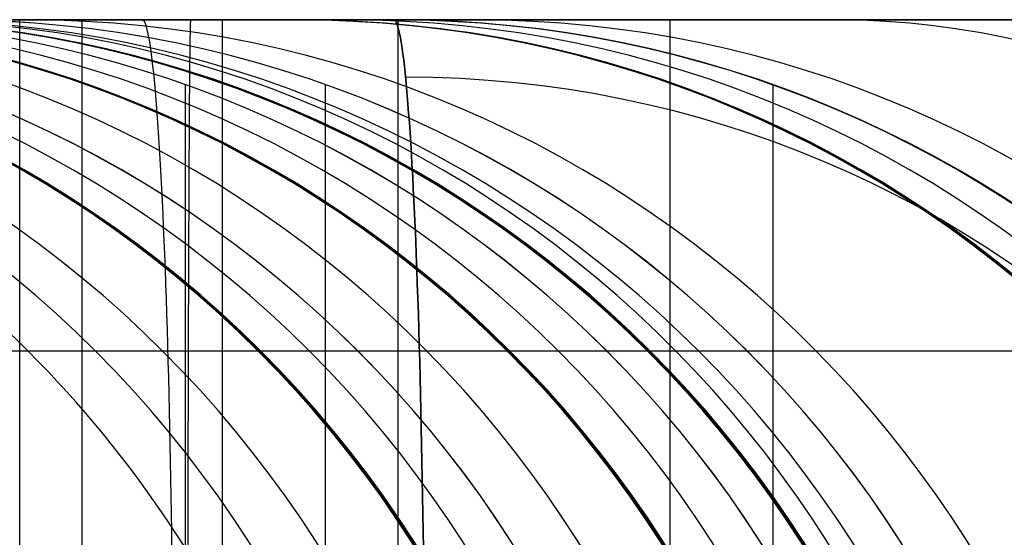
# Model space of a CAD drawing. Extents: x -879 to 919, y -7 to 33.
# Tile 44 of 66: x 516.27 to 531.94, y 25.19 to 33.43. Entities that reach past the tile are written whole.
import ezdxf

# ---------------------------------------------------------------- set-up
doc = ezdxf.new("R2010")
doc.units = 0
doc.layers.add('IGES_LEVEL_0', color=7, linetype='CONTINUOUS')
doc.layers.add('PREDEFINITO', color=7, linetype='CONTINUOUS')

msp = doc.modelspace()

# ---------------------------------------------------------------- linework, layer by layer
at = {"layer": 'IGES_LEVEL_0'}
for p, q in [((498.409, 33.426, 163.15), (587.087, 33.426, 163.15)), ((564.511, 33.426, 1199.211), (502.823, 33.426, 1199.211)), ((502.836, 33.426, 1193.21), (564.535, 33.426, 1193.21)), ((575.57, 33.426, 677.429), (504.441, 33.426, 677.631)), ((504.542, 33.426, 683.432), (575.57, 33.426, 683.432)), ((587.087, 33.426, 157.148), (505.815, 33.426, 157.148)), ((516.273, 33.426, 1583.172), (510.18, 33.426, 1583.172)), ((510.655, 33.426, 1710.023), (553.14, 33.426, 1710.023)), ((510.655, 33.426, 1710.023), (553.14, 33.426, 1710.023)), ((553.116, 33.426, 1716.025), (510.705, 33.426, 1716.025)), ((522.221, 33.426, 2227.942), (514.217, 33.426, 2228.088)), ((514.697, 33.426, 2139.972), (516.268, 33.426, 2229.973)), ((514.697, 33.426, 2139.972), (516.268, 33.426, 2229.973)), ((516.381, 33.426, 506.383), (514.788, 33.426, 509.843)), ((516.802, 33.426, 1556.405), (515.6, 33.426, 1560.045)), ((516.802, 33.426, 1556.405), (515.6, 33.426, 1560.045)), ((515.789, 33.426, 1586.254), (516.401, 33.426, 1582.412)), ((515.789, 33.426, 1586.254), (516.401, 33.426, 1582.412)), ((517.26, 33.426, 1032.442), (515.866, 33.426, 1035.995)), ((517.26, 33.426, 1032.442), (515.866, 33.426, 1035.995)), ((515.974, 33.426, 1056.518), (516.691, 33.426, 1053.516)), ((515.974, 33.426, 1056.518), (516.691, 33.426, 1053.516)), ((516.218, 33.426, 522.588), (517.488, 33.426, 519.053)), ((516.268, -6.574, 2229.973), (516.268, 33.426, 2229.973)), ((522.242, 33.426, 2229.973), (516.268, 33.426, 2229.973)), ((516.786, 33.426, 2103.371), (516.268, 33.426, 2107.293)), ((516.268, -6.574, 2229.973), (516.268, 33.426, 2229.973)), ((522.242, 33.426, 2229.973), (516.268, 33.426, 2229.973)), ((516.786, 33.426, 2103.371), (516.268, 33.426, 2107.293)), ((518.077, 33.426, 502.971), (516.381, 33.426, 506.383)), ((516.401, 33.426, 1582.412), (516.947, 33.426, 1579.374)), ((516.401, 33.426, 1582.412), (516.947, 33.426, 1579.374)), ((516.691, 33.426, 1053.516), (517.469, 33.426, 1050.529)), ((516.691, 33.426, 1053.516), (517.469, 33.426, 1050.529)), ((517.383, 33.426, 2099.479), (516.786, 33.426, 2103.371)), ((517.383, 33.426, 2099.479), (516.786, 33.426, 2103.371)), ((518.099, 33.426, 1552.808), (516.802, 33.426, 1556.405)), ((518.099, 33.426, 1552.808), (516.802, 33.426, 1556.405)), ((516.947, 33.426, 1579.374), (517.549, 33.426, 1576.347)), ((516.947, 33.426, 1579.374), (517.549, 33.426, 1576.347)), ((518.752, 33.426, 1028.934), (517.26, 33.426, 1032.442)), ((517.26, 33.426, 1032.442), (517.26, -6.574, 1032.442)), ((518.752, 33.426, 1028.934), (517.26, 33.426, 1032.442)), ((523.397, 33.426, 2099.967), (517.304, 33.426, 2099.967)), ((518.06, 33.426, 2095.618), (517.383, 33.426, 2099.479)), ((518.06, 33.426, 2095.618), (517.383, 33.426, 2099.479)), ((517.469, 33.426, 1050.529), (518.309, 33.426, 1047.56)), ((517.469, 33.426, 1050.529), (518.309, 33.426, 1047.56)), ((517.488, 33.426, 519.053), (518.859, 33.426, 515.557)), ((517.549, 33.426, 1576.347), (518.207, 33.426, 1573.332)), ((517.549, 33.426, 1576.347), (518.207, 33.426, 1573.332)), ((518.82, 33.426, 2091.79), (518.06, 33.426, 2095.618)), ((518.82, 33.426, 2091.79), (518.06, 33.426, 2095.618)), ((519.877, 33.426, 499.609), (518.077, 33.426, 502.971)), ((519.493, 33.426, 1549.255), (518.099, 33.426, 1552.808)), ((519.493, 33.426, 1549.255), (518.099, 33.426, 1552.808)), ((518.207, 33.426, 1573.332), (518.924, 33.426, 1570.33)), ((518.207, 33.426, 1573.332), (518.924, 33.426, 1570.33)), ((518.23, 33.423, 2228.319), (518.219, 33.426, 2228.015)), ((518.241, 33.414, 2228.625), (518.23, 33.423, 2228.319)), ((518.253, 33.399, 2228.933), (518.241, 33.414, 2228.625)), ((518.264, 33.378, 2229.244), (518.253, 33.399, 2228.933)), ((518.309, 33.426, 1047.56), (519.213, 33.426, 1044.609)), ((518.309, 33.426, 1047.56), (519.213, 33.426, 1044.609)), ((520.345, 33.426, 1025.473), (518.752, 33.426, 1028.934)), ((520.345, 33.426, 1025.473), (518.752, 33.426, 1028.934)), ((519.664, 33.426, 2087.997), (518.82, 33.426, 2091.79)), ((519.664, 33.426, 2087.997), (518.82, 33.426, 2091.79)), ((518.859, 33.426, 515.557), (520.332, 33.426, 512.103)), ((518.924, 33.426, 1570.33), (519.702, 33.426, 1567.343)), ((518.924, 33.426, 1570.33), (519.702, 33.426, 1567.343)), ((519.213, 33.426, 1044.609), (520.183, 33.426, 1041.678)), ((519.213, 33.426, 1044.609), (520.183, 33.426, 1041.678)), ((520.985, 33.426, 1545.747), (519.493, 33.426, 1549.255)), ((519.493, 33.426, 1549.255), (519.493, -6.574, 1549.255)), ((520.985, 33.426, 1545.747), (519.493, 33.426, 1549.255)), ((520.594, 33.426, 2084.24), (519.664, 33.426, 2087.997)), ((520.594, 33.426, 2084.24), (519.664, 33.426, 2087.997)), ((519.702, 33.426, 1567.343), (520.542, 33.426, 1564.373)), ((519.702, 33.426, 1567.343), (520.542, 33.426, 1564.373)), ((521.785, 33.426, 496.3), (519.877, 33.426, 499.609)), ((520.183, 33.426, 1041.678), (521.452, 33.426, 1038.144)), ((520.183, 33.426, 1041.678), (521.452, 33.426, 1038.144)), ((520.332, 33.426, 512.103), (521.91, 33.426, 508.695)), ((522.041, 33.426, 1022.062), (520.345, 33.426, 1025.473)), ((522.041, 33.426, 1022.062), (520.345, 33.426, 1025.473)), ((520.542, 33.426, 1564.373), (521.446, 33.426, 1561.422)), ((520.542, 33.426, 1564.373), (521.446, 33.426, 1561.422)), ((521.613, 33.426, 2080.52), (520.594, 33.426, 2084.24)), ((521.613, 33.426, 2080.52), (520.594, 33.426, 2084.24)), ((520.702, 33.426, 2139.811), (520.657, 33.426, 2135.272)), ((520.657, 33.426, 2135.272), (520.68, 33.426, 2130.913)), ((520.68, 33.426, 2130.913), (520.657, 33.426, 2135.272)), ((520.657, 33.426, 2135.272), (520.702, 33.426, 2139.811)), ((520.68, 33.426, 2130.913), (520.994, 33.426, 2122.4)), ((520.68, 33.426, 2130.913), (520.994, 33.426, 2122.4)), ((522.242, 33.426, 2229.973), (520.702, 33.426, 2139.811)), ((520.702, 33.426, 2139.811), (522.242, 33.426, 2229.973)), ((522.578, 33.426, 1542.287), (520.985, 33.426, 1545.747)), ((522.578, 33.426, 1542.287), (520.985, 33.426, 1545.747)), ((520.994, 33.426, 2122.4), (521.547, 33.426, 2114.639)), ((520.994, 33.426, 2122.4), (521.547, 33.426, 2114.639)), ((521.446, 33.426, 1561.422), (522.416, 33.426, 1558.492)), ((521.446, 33.426, 1561.422), (522.416, 33.426, 1558.492)), ((521.452, 33.426, 1038.144), (522.823, 33.426, 1034.648)), ((521.452, 33.426, 1038.144), (522.823, 33.426, 1034.648)), ((521.547, 33.426, 2114.639), (521.927, 33.426, 2110.767)), ((521.547, 33.426, 2114.639), (521.927, 33.426, 2110.767)), ((522.723, 33.426, 2076.84), (521.613, 33.426, 2080.52)), ((522.723, 33.426, 2076.84), (521.613, 33.426, 2080.52)), ((523.801, 33.426, 493.043), (521.785, 33.426, 496.3)), ((521.91, 33.426, 508.695), (523.594, 33.426, 505.339)), ((521.927, 33.426, 2110.767), (522.381, 33.426, 2106.903)), ((521.927, 33.426, 2110.767), (522.381, 33.426, 2106.903)), ((523.842, 33.426, 1018.7), (522.041, 33.426, 1022.062)), ((523.842, 33.426, 1018.7), (522.041, 33.426, 1022.062)), ((522.232, 33.423, 2228.246), (522.221, 33.426, 2227.942)), ((522.221, 33.426, 2227.942), (522.232, 33.423, 2228.246)), ((522.243, 33.414, 2228.552), (522.232, 33.423, 2228.246)), ((522.232, 33.423, 2228.246), (522.243, 33.414, 2228.552)), ((522.255, 33.399, 2228.86), (522.243, 33.414, 2228.552)), ((522.243, 33.414, 2228.552), (522.255, 33.399, 2228.86)), ((522.266, 33.378, 2229.171), (522.255, 33.399, 2228.86)), ((522.255, 33.399, 2228.86), (522.266, 33.378, 2229.171)), ((522.29, 33.426, 1710.023), (522.29, -6.574, 1710.023)), ((522.381, 33.426, 2106.903), (522.912, 33.426, 2103.049)), ((522.381, 33.426, 2106.903), (522.912, 33.426, 2103.049)), ((522.416, 33.426, 1558.492), (523.685, 33.426, 1554.957)), ((522.416, 33.426, 1558.492), (523.685, 33.426, 1554.957)), ((524.274, 33.426, 1538.875), (522.578, 33.426, 1542.287)), ((524.274, 33.426, 1538.875), (522.578, 33.426, 1542.287)), ((523.926, 33.426, 2073.2), (522.723, 33.426, 2076.84)), ((523.926, 33.426, 2073.2), (522.723, 33.426, 2076.84)), ((522.823, 33.426, 1034.648), (524.297, 33.426, 1031.193)), ((522.823, 33.426, 1034.648), (524.297, 33.426, 1031.193)), ((522.912, 33.426, 2103.049), (523.525, 33.426, 2099.207)), ((522.912, 33.426, 2103.049), (523.525, 33.426, 2099.207)), ((523.525, 33.426, 2099.207), (524.071, 33.426, 2096.169)), ((523.525, 33.426, 2099.207), (524.071, 33.426, 2096.169)), ((523.594, 33.426, 505.339), (525.383, 33.426, 502.037)), ((523.685, 33.426, 1554.957), (525.056, 33.426, 1551.461)), ((523.685, 33.426, 1554.957), (525.056, 33.426, 1551.461)), ((525.928, 33.426, 489.842), (523.801, 33.426, 493.043)), ((525.749, 33.426, 1015.39), (523.842, 33.426, 1018.7)), ((525.749, 33.426, 1015.39), (523.842, 33.426, 1018.7)), ((525.223, 33.426, 2069.603), (523.926, 33.426, 2073.2)), ((525.223, 33.426, 2069.603), (523.926, 33.426, 2073.2)), ((524.071, 33.426, 2096.169), (524.672, 33.426, 2093.142)), ((524.071, 33.426, 2096.169), (524.672, 33.426, 2093.142)), ((526.075, 33.426, 1535.513), (524.274, 33.426, 1538.875)), ((526.075, 33.426, 1535.513), (524.274, 33.426, 1538.875)), ((524.297, 33.426, 1031.193), (525.875, 33.426, 1027.786)), ((524.297, 33.426, 1031.193), (525.875, 33.426, 1027.786)), ((524.672, 33.426, 2093.142), (525.33, 33.426, 2090.127)), ((524.672, 33.426, 2093.142), (525.33, 33.426, 2090.127)), ((525.056, 33.426, 1551.461), (526.53, 33.426, 1548.007)), ((525.056, 33.426, 1551.461), (526.53, 33.426, 1548.007)), ((526.616, 33.426, 2066.05), (525.223, 33.426, 2069.603)), ((526.616, 33.426, 2066.05), (525.223, 33.426, 2069.603)), ((525.33, 33.426, 2090.127), (526.048, 33.426, 2087.125)), ((525.33, 33.426, 2090.127), (526.048, 33.426, 2087.125)), ((525.383, 33.426, 502.037), (527.278, 33.426, 498.795)), ((527.766, 33.426, 1012.134), (525.749, 33.426, 1015.39)), ((527.766, 33.426, 1012.134), (525.749, 33.426, 1015.39)), ((525.875, 33.426, 1027.786), (527.558, 33.426, 1024.429)), ((525.875, 33.426, 1027.786), (527.558, 33.426, 1024.429)), ((528.169, 33.426, 486.697), (525.928, 33.426, 489.842)), ((526.048, 33.426, 2087.125), (526.825, 33.426, 2084.138)), ((526.048, 33.426, 2087.125), (526.825, 33.426, 2084.138)), ((527.982, 33.426, 1532.204), (526.075, 33.426, 1535.513)), ((527.982, 33.426, 1532.204), (526.075, 33.426, 1535.513)), ((526.53, 33.426, 1548.007), (528.108, 33.426, 1544.599)), ((526.53, 33.426, 1548.007), (528.108, 33.426, 1544.599)), ((528.109, 33.426, 2062.543), (526.616, 33.426, 2066.05)), ((526.616, 33.426, 2066.05), (526.616, -6.574, 2066.05)), ((528.109, 33.426, 2062.543), (526.616, 33.426, 2066.05)), ((526.825, 33.426, 2084.138), (527.666, 33.426, 2081.168)), ((526.825, 33.426, 2084.138), (527.666, 33.426, 2081.168)), ((527.278, 33.426, 498.795), (529.279, 33.426, 495.616)), ((527.558, 33.426, 1024.429), (529.348, 33.426, 1021.127)), ((527.558, 33.426, 1024.429), (529.348, 33.426, 1021.127)), ((527.666, 33.426, 2081.168), (528.57, 33.426, 2078.217)), ((527.666, 33.426, 2081.168), (528.57, 33.426, 2078.217)), ((529.893, 33.426, 1008.933), (527.766, 33.426, 1012.134)), ((529.893, 33.426, 1008.933), (527.766, 33.426, 1012.134)), ((529.999, 33.426, 1528.947), (527.982, 33.426, 1532.204)), ((529.999, 33.426, 1528.947), (527.982, 33.426, 1532.204)), ((528.108, 33.426, 1544.599), (529.791, 33.426, 1541.243)), ((528.108, 33.426, 1544.599), (529.791, 33.426, 1541.243)), ((529.702, 33.426, 2059.082), (528.109, 33.426, 2062.543)), ((529.702, 33.426, 2059.082), (528.109, 33.426, 2062.543)), ((530.524, 33.426, 483.611), (528.169, 33.426, 486.697)), ((528.57, 33.426, 2078.217), (529.539, 33.426, 2075.287)), ((528.57, 33.426, 2078.217), (529.539, 33.426, 2075.287)), ((529.279, 33.426, 495.616), (530.822, 33.426, 493.314)), ((529.348, 33.426, 1021.127), (531.243, 33.426, 1017.885)), ((529.348, 33.426, 1021.127), (531.243, 33.426, 1017.885)), ((529.539, 33.426, 2075.287), (530.809, 33.426, 2071.753)), ((529.539, 33.426, 2075.287), (530.809, 33.426, 2071.753)), ((531.398, 33.426, 2055.67), (529.702, 33.426, 2059.082)), ((531.398, 33.426, 2055.67), (529.702, 33.426, 2059.082)), ((529.791, 33.426, 1541.243), (531.581, 33.426, 1537.941)), ((529.791, 33.426, 1541.243), (531.581, 33.426, 1537.941)), ((532.133, 33.426, 1005.788), (529.893, 33.426, 1008.933)), ((532.133, 33.426, 1005.788), (529.893, 33.426, 1008.933)), ((532.126, 33.426, 1525.746), (529.999, 33.426, 1528.947)), ((532.126, 33.426, 1525.746), (529.999, 33.426, 1528.947)), ((532.996, 33.426, 480.584), (530.524, 33.426, 483.611)), ((530.809, 33.426, 2071.753), (532.179, 33.426, 2068.256)), ((530.809, 33.426, 2071.753), (532.179, 33.426, 2068.256)), ((530.822, 33.426, 493.314), (532.422, 33.426, 491.05)), ((531.243, 33.426, 1017.885), (533.243, 33.426, 1014.707)), ((531.243, 33.426, 1017.885), (533.243, 33.426, 1014.707)), ((533.198, 33.426, 2052.309), (531.398, 33.426, 2055.67)), ((533.198, 33.426, 2052.309), (531.398, 33.426, 2055.67)), ((531.581, 33.426, 1537.941), (533.476, 33.426, 1534.699)), ((531.581, 33.426, 1537.941), (533.476, 33.426, 1534.699)), ((518.275, 33.35, 2229.556), (518.264, 33.378, 2229.244)), ((518.287, 33.315, 2229.87), (518.275, 33.35, 2229.556)), ((518.298, 33.274, 2230.186), (518.287, 33.315, 2229.87)), ((518.309, 33.226, 2230.503), (518.298, 33.274, 2230.186)), ((522.277, 33.35, 2229.483), (522.266, 33.378, 2229.171)), ((522.266, 33.378, 2229.171), (522.277, 33.35, 2229.483)), ((522.289, 33.315, 2229.797), (522.277, 33.35, 2229.483)), ((522.277, 33.35, 2229.483), (522.289, 33.315, 2229.797)), ((522.3, 33.274, 2230.113), (522.289, 33.315, 2229.797)), ((522.289, 33.315, 2229.797), (522.3, 33.274, 2230.113)), ((522.311, 33.226, 2230.43), (522.3, 33.274, 2230.113)), ((522.3, 33.274, 2230.113), (522.311, 33.226, 2230.43)), ((518.321, 33.171, 2230.821), (518.309, 33.226, 2230.503)), ((518.333, 33.109, 2231.139), (518.321, 33.171, 2230.821)), ((518.344, 33.04, 2231.458), (518.333, 33.109, 2231.139)), ((522.323, 33.171, 2230.748), (522.311, 33.226, 2230.43)), ((522.311, 33.226, 2230.43), (522.323, 33.171, 2230.748)), ((522.335, 33.109, 2231.066), (522.323, 33.171, 2230.748)), ((522.323, 33.171, 2230.748), (522.335, 33.109, 2231.066)), ((522.346, 33.04, 2231.385), (522.335, 33.109, 2231.066)), ((522.335, 33.109, 2231.066), (522.346, 33.04, 2231.385)), ((518.356, 32.963, 2231.777), (518.344, 33.04, 2231.458)), ((518.367, 32.879, 2232.096), (518.356, 32.963, 2231.777)), ((522.358, 32.963, 2231.704), (522.346, 33.04, 2231.385)), ((522.346, 33.04, 2231.385), (522.358, 32.963, 2231.704)), ((522.369, 32.879, 2232.023), (522.358, 32.963, 2231.704)), ((522.358, 32.963, 2231.704), (522.369, 32.879, 2232.023)), ((518.379, 32.788, 2232.414), (518.367, 32.879, 2232.096)), ((518.39, 32.69, 2232.731), (518.379, 32.788, 2232.414)), ((522.381, 32.788, 2232.341), (522.369, 32.879, 2232.023)), ((522.369, 32.879, 2232.023), (522.381, 32.788, 2232.341)), ((522.392, 32.69, 2232.658), (522.381, 32.788, 2232.341)), ((522.381, 32.788, 2232.341), (522.392, 32.69, 2232.658)), ((518.402, 32.584, 2233.048), (518.39, 32.69, 2232.731)), ((522.404, 32.584, 2232.975), (522.392, 32.69, 2232.658)), ((522.392, 32.69, 2232.658), (522.404, 32.584, 2232.975)), ((518.413, 32.47, 2233.362), (518.402, 32.584, 2233.048)), ((518.424, 32.35, 2233.675), (518.413, 32.47, 2233.362)), ((522.415, 32.47, 2233.289), (522.404, 32.584, 2232.975)), ((522.404, 32.584, 2232.975), (522.415, 32.47, 2233.289)), ((522.426, 32.35, 2233.602), (522.415, 32.47, 2233.289)), ((522.415, 32.47, 2233.289), (522.426, 32.35, 2233.602)), ((518.436, 32.221, 2233.986), (518.424, 32.35, 2233.675)), ((518.9, 32.392, 1196.364), (518.9, -5.539, 1196.364)), ((521.133, 32.392, 1713.178), (521.133, -5.539, 1713.178)), ((522.438, 32.221, 2233.913), (522.426, 32.35, 2233.602)), ((522.426, 32.35, 2233.602), (522.438, 32.221, 2233.913)), ((528.257, 32.392, 2229.973), (528.257, -5.539, 2229.973)), ((518.447, 32.086, 2234.294), (518.436, 32.221, 2233.986)), ((522.449, 32.086, 2234.221), (522.438, 32.221, 2233.913)), ((522.438, 32.221, 2233.913), (522.449, 32.086, 2234.221)), ((518.458, 31.943, 2234.6), (518.447, 32.086, 2234.294)), ((522.46, 31.943, 2234.527), (522.449, 32.086, 2234.221)), ((522.449, 32.086, 2234.221), (522.46, 31.943, 2234.527)), ((518.469, 31.792, 2234.902), (518.458, 31.943, 2234.6)), ((522.471, 31.792, 2234.829), (522.46, 31.943, 2234.527)), ((522.46, 31.943, 2234.527), (522.471, 31.792, 2234.829)), ((518.48, 31.635, 2235.201), (518.469, 31.792, 2234.902)), ((522.482, 31.635, 2235.128), (522.471, 31.792, 2234.829)), ((522.471, 31.792, 2234.829), (522.482, 31.635, 2235.128)), ((518.49, 31.47, 2235.496), (518.48, 31.635, 2235.201)), ((522.492, 31.47, 2235.423), (522.482, 31.635, 2235.128)), ((522.482, 31.635, 2235.128), (522.492, 31.47, 2235.423)), ((518.501, 31.299, 2235.787), (518.49, 31.47, 2235.496)), ((522.503, 31.299, 2235.714), (522.492, 31.47, 2235.423)), ((522.492, 31.47, 2235.423), (522.503, 31.299, 2235.714)), ((518.511, 31.12, 2236.074), (518.501, 31.299, 2235.787)), ((522.513, 31.12, 2236.001), (522.503, 31.299, 2235.714)), ((522.503, 31.299, 2235.714), (522.513, 31.12, 2236.001)), ((518.522, 30.935, 2236.355), (518.511, 31.12, 2236.074)), ((522.524, 30.935, 2236.283), (522.513, 31.12, 2236.001)), ((522.513, 31.12, 2236.001), (522.524, 30.935, 2236.283)), ((518.532, 30.743, 2236.632), (518.522, 30.935, 2236.355)), ((522.534, 30.743, 2236.559), (522.524, 30.935, 2236.283)), ((522.524, 30.935, 2236.283), (522.534, 30.743, 2236.559)), ((518.541, 30.544, 2236.903), (518.532, 30.743, 2236.632)), ((522.543, 30.544, 2236.831), (522.534, 30.743, 2236.559)), ((522.534, 30.743, 2236.559), (522.543, 30.544, 2236.831)), ((518.551, 30.339, 2237.169), (518.541, 30.544, 2236.903)), ((522.553, 30.339, 2237.096), (522.543, 30.544, 2236.831)), ((522.543, 30.544, 2236.831), (522.553, 30.339, 2237.096)), ((518.56, 30.128, 2237.429), (518.551, 30.339, 2237.169)), ((522.562, 30.128, 2237.356), (522.553, 30.339, 2237.096)), ((522.553, 30.339, 2237.096), (522.562, 30.128, 2237.356)), ((518.57, 29.912, 2237.682), (518.56, 30.128, 2237.429)), ((522.572, 29.912, 2237.609), (522.562, 30.128, 2237.356)), ((522.562, 30.128, 2237.356), (522.572, 29.912, 2237.609)), ((518.579, 29.689, 2237.929), (518.57, 29.912, 2237.682)), ((522.581, 29.689, 2237.856), (522.572, 29.912, 2237.609)), ((522.572, 29.912, 2237.609), (522.581, 29.689, 2237.856)), ((518.587, 29.461, 2238.169), (518.579, 29.689, 2237.929)), ((522.589, 29.461, 2238.097), (522.581, 29.689, 2237.856)), ((522.581, 29.689, 2237.856), (522.589, 29.461, 2238.097)), ((518.596, 29.228, 2238.403), (518.587, 29.461, 2238.169)), ((522.598, 29.228, 2238.33), (522.589, 29.461, 2238.097)), ((522.589, 29.461, 2238.097), (522.598, 29.228, 2238.33)), ((518.604, 28.99, 2238.629), (518.596, 29.228, 2238.403)), ((522.606, 28.99, 2238.556), (522.598, 29.228, 2238.33)), ((522.598, 29.228, 2238.33), (522.606, 28.99, 2238.556)), ((518.612, 28.747, 2238.848), (518.604, 28.99, 2238.629)), ((522.614, 28.747, 2238.775), (522.606, 28.99, 2238.556)), ((522.606, 28.99, 2238.556), (522.614, 28.747, 2238.775)), ((518.619, 28.5, 2239.059), (518.612, 28.747, 2238.848)), ((522.621, 28.5, 2238.986), (522.614, 28.747, 2238.775)), ((522.614, 28.747, 2238.775), (522.621, 28.5, 2238.986)), ((518.627, 28.248, 2239.262), (518.619, 28.5, 2239.059)), ((522.629, 28.248, 2239.189), (522.621, 28.5, 2238.986)), ((522.621, 28.5, 2238.986), (522.629, 28.248, 2239.189)), ((518.634, 27.993, 2239.458), (518.627, 28.248, 2239.262)), ((522.636, 27.993, 2239.385), (522.629, 28.248, 2239.189)), ((522.629, 28.248, 2239.189), (522.636, 27.993, 2239.385)), ((520.359, 28.154, 570.843), (520.087, 28.154, 578.378)), ((520.586, 28.154, 567.096), (520.359, 28.154, 570.843)), ((520.878, 28.154, 563.366), (520.586, 28.154, 567.096)), ((521.237, 28.154, 559.653), (520.878, 28.154, 563.366)), ((521.667, 28.154, 555.961), (521.237, 28.154, 559.653)), ((522.17, 28.154, 552.292), (521.667, 28.154, 555.961)), ((522.751, 28.154, 548.648), (522.17, 28.154, 552.292)), ((523.314, 28.154, 545.53), (522.751, 28.154, 548.648)), ((523.939, 28.154, 542.435), (523.314, 28.154, 545.53)), ((524.626, 28.154, 539.363), (523.939, 28.154, 542.435)), ((524.323, 28.154, 1089.933), (524.051, 28.154, 1097.468)), ((524.55, 28.154, 1086.187), (524.323, 28.154, 1089.933)), ((524.842, 28.154, 1082.456), (524.55, 28.154, 1086.187)), ((525.378, 28.154, 536.318), (524.626, 28.154, 539.363)), ((525.202, 28.154, 1078.744), (524.842, 28.154, 1082.456)), ((525.631, 28.154, 1075.052), (525.202, 28.154, 1078.744)), ((526.197, 28.154, 533.301), (525.378, 28.154, 536.318)), ((526.135, 28.154, 1071.383), (525.631, 28.154, 1075.052)), ((526.715, 28.154, 1067.739), (526.135, 28.154, 1071.383)), ((527.083, 28.154, 530.314), (526.197, 28.154, 533.301)), ((526.556, 28.154, 1606.747), (526.284, 28.154, 1614.282)), ((526.783, 28.154, 1603), (526.556, 28.154, 1606.747)), ((527.279, 28.154, 1064.621), (526.715, 28.154, 1067.739)), ((527.075, 28.154, 1599.27), (526.783, 28.154, 1603)), ((527.435, 28.154, 1595.557), (527.075, 28.154, 1599.27)), ((528.039, 28.154, 527.36), (527.083, 28.154, 530.314)), ((527.903, 28.154, 1061.525), (527.279, 28.154, 1064.621)), ((527.864, 28.154, 1591.865), (527.435, 28.154, 1595.557)), ((528.368, 28.154, 1588.196), (527.864, 28.154, 1591.865)), ((528.591, 28.154, 1058.454), (527.903, 28.154, 1061.525)), ((529.065, 28.154, 524.439), (528.039, 28.154, 527.36)), ((528.948, 28.154, 1584.552), (528.368, 28.154, 1588.196)), ((529.343, 28.154, 1055.409), (528.591, 28.154, 1058.454)), ((529.512, 28.154, 1581.434), (528.948, 28.154, 1584.552)), ((530.164, 28.154, 521.556), (529.065, 28.154, 524.439)), ((530.161, 28.154, 1052.392), (529.343, 28.154, 1055.409)), ((530.136, 28.154, 1578.339), (529.512, 28.154, 1581.434)), ((530.824, 28.154, 1575.268), (530.136, 28.154, 1578.339)), ((531.048, 28.154, 1049.405), (530.161, 28.154, 1052.392)), ((531.336, 28.154, 518.711), (530.164, 28.154, 521.556)), ((531.576, 28.154, 1572.222), (530.824, 28.154, 1575.268)), ((532.003, 28.154, 1046.45), (531.048, 28.154, 1049.405)), ((532.581, 28.154, 515.907), (531.336, 28.154, 518.711)), ((532.394, 28.154, 1569.205), (531.576, 28.154, 1572.222)), ((518.641, 27.734, 2239.645), (518.634, 27.993, 2239.458)), ((522.643, 27.734, 2239.573), (522.636, 27.993, 2239.385)), ((522.636, 27.993, 2239.385), (522.643, 27.734, 2239.573)), ((518.647, 27.471, 2239.825), (518.641, 27.734, 2239.645)), ((522.649, 27.471, 2239.752), (522.643, 27.734, 2239.573)), ((522.643, 27.734, 2239.573), (522.649, 27.471, 2239.752)), ((518.653, 27.206, 2239.996), (518.647, 27.471, 2239.825)), ((522.655, 27.206, 2239.923), (522.649, 27.471, 2239.752)), ((522.649, 27.471, 2239.752), (522.655, 27.206, 2239.923)), ((518.659, 26.938, 2240.159), (518.653, 27.206, 2239.996)), ((522.661, 26.938, 2240.086), (522.655, 27.206, 2239.923)), ((522.655, 27.206, 2239.923), (522.661, 26.938, 2240.086)), ((518.665, 26.667, 2240.314), (518.659, 26.938, 2240.159)), ((522.667, 26.667, 2240.241), (522.661, 26.938, 2240.086)), ((522.661, 26.938, 2240.086), (522.667, 26.667, 2240.241)), ((518.67, 26.394, 2240.46), (518.665, 26.667, 2240.314)), ((522.672, 26.394, 2240.387), (522.667, 26.667, 2240.241)), ((522.667, 26.667, 2240.241), (522.672, 26.394, 2240.387)), ((518.675, 26.12, 2240.597), (518.67, 26.394, 2240.46)), ((522.677, 26.12, 2240.524), (522.672, 26.394, 2240.387)), ((522.672, 26.394, 2240.387), (522.677, 26.12, 2240.524)), ((518.68, 25.843, 2240.726), (518.675, 26.12, 2240.597)), ((522.682, 25.843, 2240.654), (522.677, 26.12, 2240.524)), ((522.677, 26.12, 2240.524), (522.682, 25.843, 2240.654)), ((518.684, 25.566, 2240.847), (518.68, 25.843, 2240.726)), ((522.686, 25.566, 2240.774), (522.682, 25.843, 2240.654)), ((522.682, 25.843, 2240.654), (522.686, 25.566, 2240.774)), ((518.688, 25.287, 2240.959), (518.684, 25.566, 2240.847)), ((522.69, 25.287, 2240.886), (522.686, 25.566, 2240.774)), ((522.686, 25.566, 2240.774), (522.69, 25.287, 2240.886)), ((518.692, 25.008, 2241.063), (518.688, 25.287, 2240.959)), ((522.694, 25.008, 2240.99), (522.69, 25.287, 2240.886)), ((522.69, 25.287, 2240.886), (522.694, 25.008, 2240.99))]:
    msp.add_line(p, q, dxfattribs=at)
at = {"layer": 'IGES_LEVEL_0', "extrusion": (0.002904, 9.36272e-10, 0.999996)}
msp.add_arc((503.933, 15.426, -88.319), 18, 0.0004, 90.0005, dxfattribs=at)
at = {"layer": 'IGES_LEVEL_0', "extrusion": (0.008663, 0, 0.999962)}
msp.add_arc((504.434, 15.426, 38.259), 18, 360, 90, dxfattribs=at)
at = {"layer": 'IGES_LEVEL_0', "extrusion": (-0.008613, -1.76345e-15, 0.999963)}
msp.add_arc((507.152, 15.425, 152.883), 18.001, 0.0043, 90.0042, dxfattribs=at)
at = {"layer": 'IGES_LEVEL_0', "extrusion": (0.002268, -7.05623e-07, 0.999997)}
for centre in [(506.014, 15.426, 583.721), (508.801, 15.426, 1102.82), (508.801, 15.426, 1102.82), (509.862, 15.426, 1619.637), (509.862, 15.426, 1619.637), (515.813, 15.427, 2136.447), (515.813, 15.427, 2136.447)]:
    msp.add_arc(centre, 18.001, 0.0033, 89.9983, dxfattribs=at)
at = {"layer": 'IGES_LEVEL_0', "extrusion": (-0.005228, 0, 0.999986)}
for centre in [(510.376, 15.426, 577.733), (517.054, 15.426, 1096.795), (521.989, 15.426, 1613.59), (531.815, 15.426, 2130.341)]:
    msp.add_arc(centre, 18, 360, 90, dxfattribs=at)
at = {"layer": 'IGES_LEVEL_0', "extrusion": (-0.01283, 6.67934e-05, 0.999918)}
for centre in [(514.735, 15.387, 571.66), (525.359, 15.353, 1090.657), (534.223, 15.318, 1607.399), (547.976, 15.284, 2124.06)]:
    msp.add_arc(centre, 18.001, 0.0029, 89.9988, dxfattribs=at)
at = {"layer": 'IGES_LEVEL_0', "extrusion": (-0.012831, 6.58385e-05, 0.999918)}
for centre in [(514.736, 15.388, 571.659), (525.36, 15.354, 1090.656), (534.224, 15.32, 1607.398), (547.978, 15.286, 2124.06)]:
    msp.add_arc(centre, 18.001, 0.0029, 89.9988, dxfattribs=at)
at = {"layer": 'IGES_LEVEL_0', "extrusion": (0.009765, 0, 0.999952)}
for centre in [(501.623, 15.426, 589.769), (500.519, 15.426, 1108.873), (497.705, 15.426, 1625.684), (499.781, 15.426, 2142.524)]:
    msp.add_arc(centre, 18, 360, 90, dxfattribs=at)
at = {"layer": 'IGES_LEVEL_0', "extrusion": (0.013425, -6.97664e-08, 0.99991)}
for centre in [(499.452, 15.425, 593.871), (491.927, 15.425, 2146.609)]:
    msp.add_arc(centre, 18.001, 0.0042, 89.9962, dxfattribs=at)
at = {"layer": 'IGES_LEVEL_0', "extrusion": (0.013425, 6.23464e-08, 0.99991)}
for centre in [(499.452, 15.425, 593.871), (496.448, 15.425, 1112.968), (491.742, 15.425, 1629.765), (491.927, 15.425, 2146.609)]:
    msp.add_arc(centre, 18.001, 0.0042, 89.9962, dxfattribs=at)
at = {"layer": 'IGES_LEVEL_0', "extrusion": (0.017084, 0, 0.999854)}
for centre in [(15.426, -497.277, 640.936), (15.426, -492.373, 1160.019), (15.426, -485.776, 1676.795), (15.426, -484.07, 2193.636)]:
    msp.add_arc(centre, 18, 270, 360, dxfattribs=at)
at = {"layer": 'IGES_LEVEL_0', "extrusion": (4.19114e-09, 4.19176e-09, 1)}
msp.add_arc((508.921, 15.424, 677.274), 18.003, 0.0082, 90.0002, dxfattribs=at)
at = {"layer": 'IGES_LEVEL_0'}
for centre in [(508.923, 15.425, 677.273), (512.887, 15.425, 1196.364), (515.12, 15.425, 1713.178), (522.244, 15.425, 2229.973)]:
    msp.add_arc(centre, 18.001, 0.0042, 90.0041, dxfattribs=at)
at = {"layer": 'IGES_LEVEL_0', "extrusion": (-0.168178, -2.82529e-09, 0.985757)}
for centre in [(-15.426, 594.847, 452.919), (-15.426, 686.055, 963.949)]:
    msp.add_arc(centre, 18, 90, 180, dxfattribs=at)
at = {"layer": 'IGES_LEVEL_0', "extrusion": (0.013425, -6.97665e-08, 0.99991)}
for centre in [(496.448, 15.425, 1112.968), (491.743, 15.425, 1629.765)]:
    msp.add_arc(centre, 18.001, 0.0042, 89.9962, dxfattribs=at)
at = {"layer": 'IGES_LEVEL_0', "extrusion": (4.19117e-09, 4.19179e-09, 1)}
for centre in [(512.886, 15.424, 1196.364), (515.119, 15.424, 1713.178), (522.242, 15.424, 2229.973)]:
    msp.add_arc(centre, 18.003, 0.0082, 90.0002, dxfattribs=at)
at = {"layer": 'IGES_LEVEL_0', "extrusion": (-0.168178, -2.82531e-09, 0.985757)}
msp.add_arc((-15.426, 775.173, 1473.026), 18, 90, 180, dxfattribs=at)
at = {"layer": 'IGES_LEVEL_0', "extrusion": (0.018216, 7.54842e-09, 0.999834)}
msp.add_arc((15.42, -481.557, 2237.085), 18.006, 270.019, 0.019, dxfattribs=at)
at = {"layer": 'IGES_LEVEL_0', "extrusion": (-0.168178, -2.82527e-09, 0.985757)}
msp.add_arc((-15.426, 869.108, 1981.262), 18, 90, 180, dxfattribs=at)
at = {"layer": 'IGES_LEVEL_0', "extrusion": (-0.546605, -3.52169e-09, 0.83739)}
msp.add_arc((-15.426, 714.12, 125.718), 18, 90, 180, dxfattribs=at)
at = {"layer": 'IGES_LEVEL_0', "extrusion": (0.018216, 1.20632e-13, 0.999834)}
msp.add_arc((15.421, -481.651, 2242.32), 17.092, 270.0191, 0.0191, dxfattribs=at)
at = {"layer": 'IGES_LEVEL_0', "extrusion": (-0.003551, -1.77242e-06, 0.999994)}
msp.add_arc((503.323, 15.426, -100.055), 14.486, 0.0011, 89.7113, dxfattribs=at)
at = {"layer": 'PREDEFINITO'}
for p, q in [((518.988, 33.426, 1716.025), (511.527, 33.426, 1716.025)), ((511.527, 33.426, 1716.025), (553.116, 33.426, 1716.025)), ((556.847, 33.426, 1716.025), (515.258, 33.426, 1716.025)), ((518.988, 33.426, 1716.025), (560.577, 33.426, 1716.025)), ((553.116, 28.154, 1728.753), (511.527, 28.154, 1728.753)), ((560.54, 28.154, 1728.753), (518.951, 28.154, 1728.753))]:
    msp.add_line(p, q, dxfattribs=at)
at = {"layer": 'PREDEFINITO', "extrusion": (0.999996, 4.62303e-07, 0.002935)}
msp.add_arc((15.425, 1714.493, 524.022), 18.001, 0.0039, 89.9959, dxfattribs=at)

doc.saveas('drawing.dxf')
